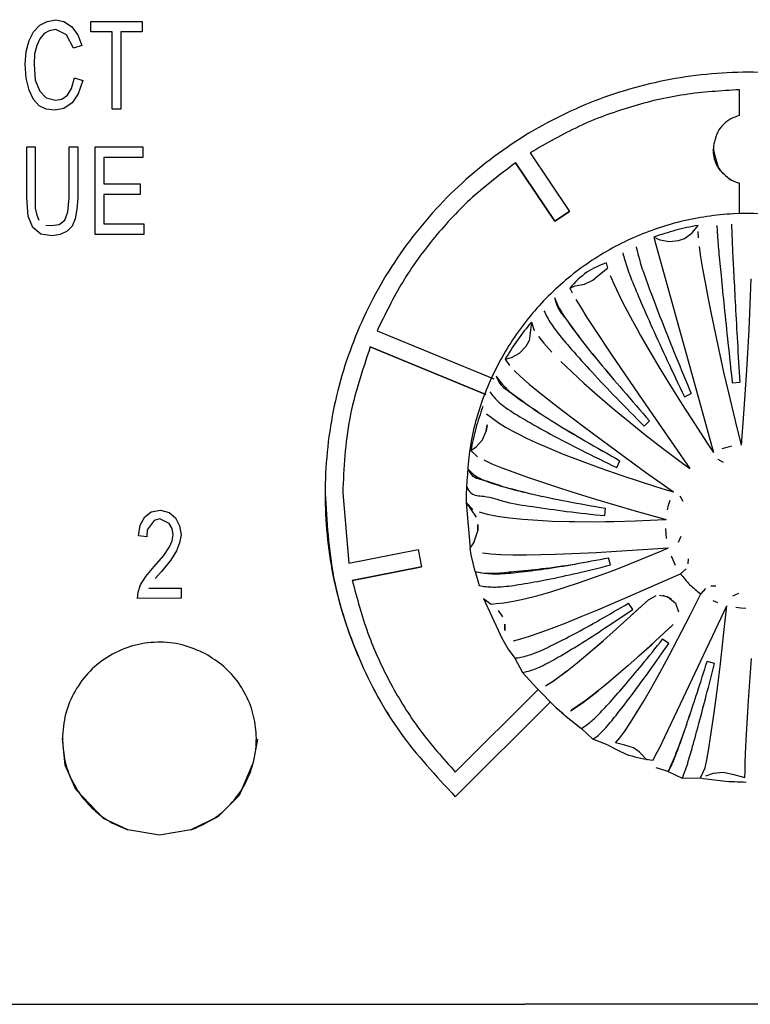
# Model space of a CAD drawing. Header units: millimetres. Extents: x -244 to 510, y -260 to 538.
# Tile 11 of 22: x 89 to 109, y -139 to -111. Entities that reach past the tile are written whole.
import ezdxf

# ---------------------------------------------------------------- set-up
doc = ezdxf.new("R2010")
doc.units = ezdxf.units.MM

msp = doc.modelspace()

# ---------------------------------------------------------------- linework, layer by layer
at = {"color": 7, "linetype": 'Continuous'}
for p, q in [((89.146, -111.145), (89.361, -111.034)), ((89.361, -111.034), (89.606, -110.987)), ((89.606, -110.987), (89.835, -111.034)), ((89.835, -111.034), (90.051, -111.177)), ((90.597, -111.335), (90.597, -111.034)), ((90.597, -111.034), (92.048, -111.034)), ((92.048, -111.034), (92.048, -111.335)), ((88.844, -111.573), (88.973, -111.335)), ((88.973, -111.335), (89.146, -111.145)), ((89.275, -111.383), (89.146, -111.525)), ((89.275, -111.383), (89.146, -111.525)), ((89.419, -111.304), (89.275, -111.383)), ((89.419, -111.304), (89.275, -111.383)), ((89.606, -111.267), (89.419, -111.304)), ((89.606, -111.267), (89.419, -111.304)), ((89.907, -111.414), (89.606, -111.267)), ((89.907, -111.414), (89.606, -111.267)), ((90.051, -111.177), (90.223, -111.414)), ((91.2, -111.335), (90.597, -111.335)), ((91.2, -111.335), (90.597, -111.335)), ((91.2, -113.521), (91.2, -111.335)), ((91.445, -111.335), (91.445, -113.521)), ((92.048, -111.335), (91.445, -111.335)), ((92.048, -111.335), (91.445, -111.335)), ((88.758, -111.889), (88.844, -111.573)), ((89.146, -111.525), (89.06, -111.715)), ((89.146, -111.525), (89.06, -111.715)), ((90.108, -111.794), (89.907, -111.414)), ((90.108, -111.794), (89.907, -111.414)), ((90.223, -111.414), (90.338, -111.715)), ((88.729, -112.248), (88.758, -111.889)), ((89.002, -111.953), (88.988, -112.254)), ((89.002, -111.953), (88.988, -112.254)), ((89.06, -111.715), (89.002, -111.953)), ((89.06, -111.715), (89.002, -111.953)), ((90.338, -111.715), (90.108, -111.794)), ((90.338, -111.715), (90.108, -111.794)), ((88.758, -112.644), (88.729, -112.248)), ((88.758, -112.644), (88.729, -112.248)), ((88.988, -112.254), (89.017, -112.697)), ((88.844, -112.982), (88.758, -112.644)), ((88.844, -112.982), (88.758, -112.644)), ((89.017, -112.697), (89.146, -113.014)), ((90.051, -112.935), (90.137, -112.634)), ((90.137, -112.634), (90.367, -112.713)), ((90.367, -112.713), (90.238, -113.093)), ((90.367, -112.713), (90.238, -113.093)), ((88.973, -113.251), (88.844, -112.982)), ((88.973, -113.251), (88.844, -112.982)), ((89.146, -113.014), (89.333, -113.204)), ((89.936, -113.125), (90.051, -112.935)), ((108.99, -113.704), (108.99, -112.973)), ((89.132, -113.426), (88.973, -113.251)), ((89.132, -113.426), (88.973, -113.251)), ((89.333, -113.204), (89.591, -113.267)), ((89.591, -113.267), (89.778, -113.236)), ((89.778, -113.236), (89.936, -113.125)), ((90.065, -113.341), (89.835, -113.505)), ((90.065, -113.341), (89.835, -113.505)), ((90.238, -113.093), (90.065, -113.341)), ((90.238, -113.093), (90.065, -113.341)), ((89.333, -113.521), (89.132, -113.426)), ((89.333, -113.521), (89.132, -113.426)), ((89.577, -113.552), (89.333, -113.521)), ((89.577, -113.552), (89.333, -113.521)), ((89.835, -113.505), (89.577, -113.552)), ((89.835, -113.505), (89.577, -113.552)), ((91.445, -113.521), (91.2, -113.521)), ((91.445, -113.521), (91.2, -113.521)), ((88.777, -114.594), (89.021, -114.594)), ((88.777, -116.035), (88.777, -114.594)), ((89.021, -114.594), (89.021, -116.336)), ((89.984, -116.035), (89.984, -114.594)), ((89.984, -114.594), (90.228, -114.594)), ((90.228, -114.594), (90.228, -116.035)), ((90.717, -117.075), (90.717, -114.594)), ((90.717, -114.594), (92.067, -114.594)), ((92.067, -114.594), (92.067, -114.895)), ((90.961, -114.895), (90.961, -115.64)), ((92.067, -114.895), (90.961, -114.895)), ((92.067, -114.895), (90.961, -114.895)), ((103.06, -114.762), (104.172, -116.422)), ((102.644, -115.044), (103.756, -116.698)), ((103.756, -116.698), (102.644, -115.044)), ((90.961, -115.64), (91.995, -115.64)), ((91.995, -115.64), (91.995, -115.94)), ((108.99, -116.495), (108.99, -115.624)), ((88.82, -116.558), (88.777, -116.035)), ((88.82, -116.558), (88.777, -116.035)), ((89.941, -116.431), (89.984, -116.035)), ((90.228, -116.035), (90.199, -116.363)), ((90.228, -116.035), (90.199, -116.363)), ((90.961, -115.94), (90.961, -116.78)), ((91.995, -115.94), (90.961, -115.94)), ((91.995, -115.94), (90.961, -115.94)), ((89.021, -116.336), (89.064, -116.526)), ((90.199, -116.363), (90.156, -116.632)), ((90.199, -116.363), (90.156, -116.632)), ((103.756, -116.698), (104.172, -116.422)), ((104.172, -116.422), (103.756, -116.698)), ((88.949, -116.875), (88.82, -116.558)), ((88.949, -116.875), (88.82, -116.558)), ((89.064, -116.526), (89.122, -116.669)), ((89.696, -116.796), (89.855, -116.669)), ((89.855, -116.669), (89.941, -116.431)), ((90.156, -116.632), (90.07, -116.843)), ((90.156, -116.632), (90.07, -116.843)), ((89.179, -117.065), (88.949, -116.875)), ((89.179, -117.065), (88.949, -116.875)), ((89.323, -116.811), (89.481, -116.827)), ((89.481, -116.827), (89.696, -116.796)), ((89.926, -116.98), (89.725, -117.075)), ((89.926, -116.98), (89.725, -117.075)), ((90.07, -116.843), (89.926, -116.98)), ((90.07, -116.843), (89.926, -116.98)), ((90.961, -116.78), (92.096, -116.78)), ((92.096, -116.78), (92.096, -117.081)), ((107.652, -117.032), (107.817, -116.819)), ((89.495, -117.112), (89.179, -117.065)), ((89.495, -117.112), (89.179, -117.065)), ((89.725, -117.075), (89.495, -117.112)), ((89.725, -117.075), (89.495, -117.112)), ((92.096, -117.081), (90.717, -117.075)), ((92.096, -117.081), (90.717, -117.075)), ((106.562, -117.151), (106.73, -117.23)), ((106.562, -117.151), (106.629, -117.399)), ((106.73, -117.23), (106.994, -117.28)), ((106.994, -117.28), (107.261, -117.251)), ((107.261, -117.251), (107.43, -117.187)), ((107.43, -117.187), (107.652, -117.032)), ((107.809, -116.99), (107.822, -117.175)), ((106.629, -117.399), (107.776, -121.507)), ((107.849, -117.416), (107.891, -117.709)), ((107.891, -117.709), (107.946, -118.051)), ((104.974, -118.252), (105.252, -118.035)), ((105.213, -117.879), (105.252, -118.035)), ((107.946, -118.051), (108.015, -118.443)), ((104.596, -118.488), (104.836, -118.37)), ((104.836, -118.37), (104.974, -118.252)), ((105.326, -118.241), (105.426, -118.478)), ((109.313, -118.332), (109.296, -118.827)), ((104.177, -118.598), (104.33, -118.531)), ((104.177, -118.598), (104.246, -118.733)), ((104.33, -118.531), (104.596, -118.488)), ((105.426, -118.478), (105.575, -118.795)), ((108.015, -118.443), (108.093, -118.856)), ((104.351, -118.918), (104.481, -119.133)), ((105.575, -118.795), (105.647, -118.939)), ((105.647, -118.939), (105.749, -119.138)), ((108.093, -118.856), (108.186, -119.327)), ((109.296, -118.827), (109.253, -119.783)), ((104.481, -119.133), (104.665, -119.427)), ((105.749, -119.138), (105.954, -119.522)), ((104.665, -119.427), (104.872, -119.747)), ((108.186, -119.327), (108.298, -119.865)), ((103.089, -119.56), (103.031, -120.089)), ((103.089, -119.56), (103.17, -119.799)), ((104.872, -119.747), (105.375, -120.504)), ((105.954, -119.522), (106.077, -119.744)), ((106.077, -119.744), (106.187, -119.941)), ((98.713, -119.807), (102.028, -121.173)), ((103.288, -119.972), (103.442, -120.163)), ((106.187, -119.941), (106.463, -120.418)), ((108.298, -119.865), (108.543, -120.982)), ((109.253, -119.783), (109.19, -120.927)), ((98.522, -120.267), (101.794, -121.615)), ((101.794, -121.615), (98.522, -120.267)), ((102.757, -120.439), (102.942, -120.246)), ((102.942, -120.246), (103.031, -120.089)), ((103.442, -120.163), (103.668, -120.415)), ((102.343, -120.616), (102.523, -120.569)), ((102.343, -120.616), (102.465, -120.797)), ((102.523, -120.569), (102.757, -120.439)), ((105.375, -120.504), (106.25, -121.787)), ((106.463, -120.418), (106.735, -120.876)), ((103.929, -120.681), (104.234, -120.976)), ((106.735, -120.876), (107.08, -121.441)), ((102.604, -120.939), (102.779, -121.101)), ((102.779, -121.101), (103.03, -121.318)), ((104.234, -120.976), (104.415, -121.145)), ((104.415, -121.145), (104.579, -121.293)), ((108.543, -120.982), (108.679, -121.572)), ((109.19, -120.927), (109.108, -122.16)), ((103.03, -121.318), (103.236, -121.489)), ((104.579, -121.293), (104.963, -121.633)), ((107.08, -121.441), (107.37, -121.903)), ((108.786, -121.283), (108.998, -121.264)), ((103.236, -121.489), (103.73, -121.883)), ((104.963, -121.633), (105.099, -121.75)), ((107.43, -121.679), (107.623, -121.59)), ((107.776, -121.507), (108.255, -123.256)), ((108.679, -121.572), (108.869, -122.364)), ((103.73, -121.883), (104.009, -122.099)), ((105.099, -121.75), (105.383, -121.991)), ((105.383, -121.991), (105.888, -122.408)), ((106.25, -121.787), (107.588, -123.718)), ((107.37, -121.903), (107.715, -122.441)), ((101.821, -122.164), (102.172, -122.432)), ((104.009, -122.099), (104.558, -122.515)), ((109.108, -122.16), (109.04, -123.048)), ((101.838, -122.476), (101.808, -122.654)), ((101.808, -122.654), (101.838, -122.476)), ((102.172, -122.432), (102.353, -122.541)), ((102.353, -122.541), (102.564, -122.656)), ((104.558, -122.515), (105.325, -123.084)), ((105.888, -122.408), (106.31, -122.745)), ((106.292, -122.514), (106.443, -122.364)), ((107.715, -122.441), (108.078, -122.993)), ((108.869, -122.364), (109.04, -123.048)), ((101.701, -122.898), (101.808, -122.654)), ((102.564, -122.656), (102.749, -122.751)), ((102.749, -122.751), (102.916, -122.833)), ((102.916, -122.833), (103.117, -122.927)), ((106.31, -122.745), (106.811, -123.135)), ((101.372, -123.205), (101.525, -123.1)), ((101.525, -123.1), (101.701, -122.898)), ((103.117, -122.927), (103.28, -123.001)), ((103.28, -123.001), (103.533, -123.111)), ((103.533, -123.111), (103.994, -123.303)), ((105.325, -123.084), (106.331, -123.813)), ((108.078, -122.993), (108.255, -123.256)), ((108.499, -123.148), (108.638, -123.107)), ((108.638, -123.107), (108.779, -123.074)), ((101.372, -123.205), (101.561, -123.379)), ((103.994, -123.303), (104.476, -123.491)), ((106.811, -123.135), (107.335, -123.531)), ((101.738, -123.472), (101.969, -123.578)), ((101.969, -123.578), (102.252, -123.694)), ((104.476, -123.491), (105.036, -123.698)), ((105.51, -123.685), (105.6, -123.493)), ((107.335, -123.531), (107.588, -123.718)), ((108.374, -123.445), (108.529, -123.532)), ((102.252, -123.694), (102.588, -123.822)), ((102.588, -123.822), (102.951, -123.952)), ((102.951, -123.952), (103.374, -124.096)), ((105.036, -123.698), (105.467, -123.85)), ((105.467, -123.85), (105.603, -123.896)), ((105.603, -123.896), (106.199, -124.094)), ((106.331, -123.813), (107.121, -124.379)), ((103.374, -124.096), (103.772, -124.226)), ((103.772, -124.226), (104.237, -124.373)), ((106.199, -124.094), (106.821, -124.289)), ((97.74, -124.408), (97.915, -126.4)), ((101.24, -124.439), (101.24, -124.682)), ((104.237, -124.373), (104.912, -124.58)), ((106.821, -124.289), (107.121, -124.379)), ((107.397, -124.654), (107.309, -124.499)), ((101.24, -124.682), (101.522, -125.091)), ((101.24, -124.682), (101.427, -124.878)), ((101.24, -124.682), (101.314, -125.547)), ((104.912, -124.58), (106.065, -124.919)), ((106.946, -124.89), (106.981, -124.749)), ((106.981, -124.749), (107.022, -124.612)), ((91.994, -125.322), (92.123, -125.084)), ((92.123, -125.084), (92.31, -124.942)), ((92.31, -124.942), (92.568, -124.894)), ((92.568, -124.894), (92.813, -124.958)), ((92.813, -124.958), (92.999, -125.116)), ((101.606, -124.947), (101.84, -125.009)), ((101.84, -125.009), (102.129, -125.064)), ((102.129, -125.064), (102.472, -125.112)), ((105.177, -125.051), (105.196, -124.84)), ((106.065, -124.919), (106.91, -125.159)), ((91.951, -125.623), (91.994, -125.322)), ((92.396, -125.19), (92.195, -125.449)), ((92.396, -125.19), (92.195, -125.449)), ((92.554, -125.142), (92.396, -125.19)), ((92.554, -125.142), (92.396, -125.19)), ((92.813, -125.269), (92.554, -125.142)), ((92.813, -125.269), (92.554, -125.142)), ((92.899, -125.412), (92.813, -125.269)), ((92.899, -125.412), (92.813, -125.269)), ((92.999, -125.116), (93.114, -125.338)), ((93.114, -125.338), (93.158, -125.591)), ((101.571, -125.302), (101.568, -125.482)), ((101.568, -125.482), (101.571, -125.302)), ((102.472, -125.112), (102.843, -125.15)), ((102.843, -125.15), (103.277, -125.182)), ((103.277, -125.182), (103.684, -125.203)), ((103.684, -125.203), (104.161, -125.217)), ((104.161, -125.217), (104.302, -125.22)), ((104.302, -125.22), (104.854, -125.223)), ((104.854, -125.223), (105.194, -125.221)), ((105.194, -125.221), (105.433, -125.217)), ((105.433, -125.217), (106.04, -125.2)), ((106.04, -125.2), (106.669, -125.173)), ((106.669, -125.173), (106.91, -125.159)), ((92.181, -125.654), (91.951, -125.623)), ((92.181, -125.654), (91.951, -125.623)), ((92.195, -125.449), (92.181, -125.654)), ((92.195, -125.449), (92.181, -125.654)), ((92.928, -125.591), (92.899, -125.412)), ((92.928, -125.591), (92.899, -125.412)), ((92.899, -125.765), (92.928, -125.591)), ((93.158, -125.591), (93.114, -125.823)), ((93.158, -125.591), (93.114, -125.823)), ((101.314, -125.547), (101.351, -125.968)), ((101.458, -125.818), (101.568, -125.482)), ((106.909, -125.554), (106.9, -125.412)), ((106.924, -125.698), (106.909, -125.554)), ((107.261, -125.806), (107.335, -125.636)), ((92.827, -125.939), (92.899, -125.765)), ((93.114, -125.823), (93.028, -126.045)), ((93.114, -125.823), (93.028, -126.045)), ((101.351, -125.968), (101.458, -125.818)), ((92.396, -126.494), (92.669, -126.177)), ((92.669, -126.177), (92.827, -125.939)), ((93.028, -126.045), (92.856, -126.32)), ((93.028, -126.045), (92.856, -126.32)), ((97.915, -126.4), (99.877, -126.012)), ((99.877, -126.012), (99.974, -126.499)), ((101.386, -126.161), (101.351, -125.968)), ((101.5, -126.634), (101.386, -126.161)), ((101.706, -126.109), (101.937, -126.133)), ((101.937, -126.133), (102.223, -126.15)), ((102.223, -126.15), (102.562, -126.159)), ((102.562, -126.159), (102.95, -126.161)), ((102.95, -126.161), (103.36, -126.155)), ((103.36, -126.155), (103.765, -126.145)), ((103.765, -126.145), (104.239, -126.128)), ((104.239, -126.128), (104.929, -126.095)), ((104.929, -126.095), (105.506, -126.062)), ((105.506, -126.062), (106.979, -125.964)), ((106.184, -126.298), (106.76, -126.058)), ((106.76, -126.058), (106.979, -125.964)), ((92.856, -126.32), (92.597, -126.636)), ((92.856, -126.32), (92.597, -126.636)), ((105.335, -126.449), (105.28, -126.244)), ((105.628, -126.518), (106.184, -126.298)), ((107.118, -126.335), (107.06, -126.204)), ((107.182, -126.465), (107.118, -126.335)), ((107.541, -126.413), (107.544, -126.273)), ((92.152, -126.779), (92.396, -126.494)), ((92.597, -126.636), (92.425, -126.837)), ((92.597, -126.636), (92.425, -126.837)), ((98.012, -126.887), (99.974, -126.499)), ((99.974, -126.499), (98.012, -126.887)), ((101.5, -126.634), (101.607, -127.035)), ((104.588, -126.901), (105.096, -126.719)), ((105.096, -126.719), (105.408, -126.602)), ((105.408, -126.602), (105.628, -126.518)), ((107.103, -126.795), (107.321, -126.697)), ((107.321, -126.697), (107.478, -126.562)), ((91.936, -127.222), (92.008, -127.016)), ((92.008, -127.016), (92.152, -126.779)), ((104.019, -127.092), (104.458, -126.946)), ((104.458, -126.946), (104.588, -126.901)), ((105.961, -127.299), (107.103, -126.795)), ((91.922, -127.396), (91.936, -127.222)), ((92.238, -127.111), (93.158, -127.111)), ((93.158, -127.111), (93.158, -127.391)), ((103.242, -127.324), (103.642, -127.21)), ((103.642, -127.21), (104.019, -127.092)), ((104.972, -127.722), (105.961, -127.299)), ((106.408, -127.435), (106.631, -127.316)), ((106.719, -127.304), (106.948, -127.345)), ((106.82, -127.309), (107.05, -127.401)), ((107.595, -127.872), (107.895, -127.27)), ((108.032, -127.115), (107.895, -127.27)), ((108.323, -127.051), (108.182, -127.054)), ((108.963, -127.261), (108.792, -127.334)), ((93.158, -127.391), (91.922, -127.396)), ((93.158, -127.391), (91.922, -127.396)), ((101.734, -127.401), (101.948, -127.557)), ((101.734, -127.401), (102.208, -128.417)), ((101.948, -127.557), (102.089, -127.54)), ((102.089, -127.54), (102.309, -127.522)), ((102.309, -127.522), (102.579, -127.479)), ((102.579, -127.479), (102.897, -127.411)), ((102.897, -127.411), (103.242, -127.324)), ((105.8, -127.995), (106.408, -127.435)), ((105.963, -127.708), (105.841, -127.534)), ((105.95, -127.858), (106.408, -127.435)), ((106.948, -127.345), (107.178, -127.533)), ((107.178, -127.533), (107.26, -127.778)), ((108.38, -127.522), (108.247, -127.462)), ((102.146, -127.739), (102.271, -127.917)), ((104.506, -127.915), (104.972, -127.722)), ((107.248, -128.546), (107.595, -127.872)), ((107.322, -130.389), (108.63, -127.612)), ((108.543, -128.452), (108.63, -127.612)), ((109.032, -127.672), (108.888, -127.658)), ((109.176, -127.684), (109.032, -127.672)), ((102.334, -128.127), (102.34, -128.31)), ((102.34, -128.31), (102.334, -128.127)), ((103.73, -128.222), (104.077, -128.087)), ((104.077, -128.087), (104.506, -127.915)), ((105.407, -128.349), (105.8, -127.995)), ((107.113, -128.139), (106.345, -128.846)), ((106.919, -128.32), (107.113, -128.139)), ((102.281, -128.572), (102.208, -128.417)), ((102.208, -128.417), (102.281, -128.572)), ((103.04, -128.468), (103.342, -128.365)), ((103.342, -128.365), (103.73, -128.222)), ((105.133, -128.591), (105.407, -128.349)), ((102.281, -128.572), (102.431, -128.841)), ((102.582, -128.598), (102.787, -128.546)), ((102.787, -128.546), (103.04, -128.468)), ((104.694, -128.969), (105.133, -128.591)), ((104.858, -128.83), (105.113, -128.609)), ((106.14, -129.029), (106.506, -128.7)), ((106.506, -128.7), (106.652, -128.565)), ((106.987, -128.677), (106.813, -128.556)), ((106.99, -129.033), (107.248, -128.546)), ((108.452, -129.254), (108.543, -128.452)), ((102.431, -128.841), (102.617, -129.092)), ((104.384, -129.227), (104.694, -128.969)), ((106.345, -128.846), (105.825, -129.308)), ((102.617, -129.092), (102.835, -129.496)), ((104.106, -129.448), (104.384, -129.227)), ((105.838, -129.296), (105.998, -129.156)), ((106.742, -129.489), (106.99, -129.033)), ((108.283, -129.24), (108.077, -129.185)), ((108.349, -130.083), (108.452, -129.254)), ((109.248, -130.294), (109.328, -129.104)), ((103.237, -129.929), (102.835, -129.496)), ((103.863, -129.632), (104.106, -129.448)), ((103.935, -129.578), (104.099, -129.454)), ((105.562, -129.536), (105.218, -129.826)), ((105.825, -129.308), (105.562, -129.536)), ((106.505, -129.911), (106.742, -129.489)), ((103.49, -129.877), (103.657, -129.775)), ((103.521, -129.86), (103.707, -129.742)), ((103.657, -129.775), (103.863, -129.632)), ((103.707, -129.742), (103.935, -129.578)), ((105.218, -129.826), (104.911, -130.075)), ((100.933, -132.322), (103.287, -129.981)), ((103.237, -129.931), (103.786, -130.488)), ((104.911, -130.075), (104.64, -130.283)), ((104.812, -130.153), (104.986, -130.014)), ((106.285, -130.29), (106.505, -129.911)), ((108.274, -130.645), (108.349, -130.083)), ((103.634, -130.334), (100.933, -133.02)), ((100.933, -133.02), (103.634, -130.334)), ((104.363, -130.48), (104.57, -130.336)), ((104.64, -130.283), (104.411, -130.448)), ((104.57, -130.336), (104.812, -130.153)), ((106.073, -130.641), (106.285, -130.29)), ((106.877, -131.319), (107.322, -130.389)), ((109.184, -131.418), (109.248, -130.294)), ((103.786, -130.488), (103.991, -130.659)), ((103.942, -130.634), (104.126, -130.785)), ((104.196, -130.582), (104.363, -130.48)), ((104.411, -130.448), (104.226, -130.565)), ((105.899, -130.917), (106.073, -130.641)), ((108.174, -131.328), (108.274, -130.645)), ((104.126, -130.785), (104.51, -131.083)), ((105.736, -131.159), (105.899, -130.917)), ((104.51, -131.083), (104.836, -131.391)), ((105.596, -131.35), (105.736, -131.159)), ((89.869, -132.127), (89.79, -131.374)), ((95.323, -131.388), (95.204, -132.047)), ((105.27, -131.555), (104.836, -131.391)), ((105.48, -131.489), (105.596, -131.35)), ((105.738, -131.558), (105.48, -131.489)), ((106.729, -131.621), (106.877, -131.319)), ((108.122, -131.653), (108.174, -131.328)), ((109.166, -131.793), (109.184, -131.418)), ((105.988, -131.638), (105.738, -131.558)), ((106.149, -131.751), (105.988, -131.638)), ((106.375, -131.986), (106.149, -131.751)), ((106.624, -131.828), (106.729, -131.621)), ((108.064, -131.979), (108.122, -131.653)), ((95.204, -132.047), (94.799, -132.99)), ((106.542, -131.984), (106.624, -131.828)), ((108.019, -132.203), (108.064, -131.979)), ((109.155, -132.076), (109.166, -131.793)), ((90.174, -132.819), (89.869, -132.127)), ((106.974, -132.31), (106.63, -132.198)), ((106.974, -132.31), (107.369, -132.492)), ((107.884, -132.489), (108.019, -132.203)), ((108.254, -132.351), (108.527, -132.325)), ((108.527, -132.325), (108.795, -132.382)), ((109.147, -132.473), (109.149, -132.303)), ((109.149, -132.303), (109.155, -132.076)), ((107.369, -132.492), (107.884, -132.489)), ((108.041, -132.431), (108.254, -132.351)), ((108.795, -132.382), (109.147, -132.473)), ((90.957, -133.643), (90.174, -132.819)), ((94.799, -132.99), (94.201, -133.595)), ((91.647, -133.961), (90.957, -133.643)), ((94.201, -133.595), (93.433, -133.961)), ((92.54, -134.108), (91.647, -133.961)), ((93.433, -133.961), (92.54, -134.108)), ((47.36, -138.907), (102.9, -138.907)), ((123.517, -138.907), (102.9, -138.907))]:
    msp.add_line(p, q, dxfattribs=at)
for points, knots in [([(117.546, -133.02), (118.096, -132.432), (119.194, -131.255), (120.334, -129.139), (121.066, -126.897), (121.313, -124.561), (121.115, -122.212), (120.446, -119.931), (119.34, -117.825), (117.839, -115.977), (116.002, -114.459), (113.9, -113.33), (111.616, -112.635), (109.24, -112.4), (106.863, -112.635), (104.58, -113.33), (102.478, -114.459), (100.641, -115.977), (99.139, -117.825), (98.033, -119.931), (97.365, -122.212), (97.167, -124.561), (97.413, -126.897), (98.146, -129.139), (99.285, -131.255), (100.384, -132.432), (100.933, -133.02)], [0, 0, 0, 0, 2.406946, 4.811413, 7.139824, 9.446664, 11.806903, 14.168065, 16.531002, 18.896288, 21.264132, 23.634347, 26.00638, 28.379398, 30.752417, 33.12445, 35.494665, 37.862509, 40.227795, 42.590732, 44.951894, 47.312133, 49.618973, 51.947384, 54.351851, 56.758797, 56.758797, 56.758797, 56.758797]), ([(108.99, -112.973), (108.467, -113.005), (107.423, -113.068), (105.893, -113.434), (104.417, -113.975), (103.512, -114.5), (103.06, -114.762)], [0, 0, 0, 0, 1.56722, 3.134079, 4.70029, 6.265616, 6.265616, 6.265616, 6.265616]), ([(108.99, -112.973), (108.467, -113.005), (107.423, -113.068), (105.893, -113.434), (104.417, -113.975), (103.512, -114.5), (103.06, -114.762)], [0, 0, 0, 0, 1.56722, 3.134079, 4.70029, 6.265616, 6.265616, 6.265616, 6.265616]), ([(108.99, -113.704), (108.906, -113.732), (108.74, -113.789), (108.528, -113.952), (108.356, -114.172), (108.281, -114.424), (108.234, -114.69), (108.326, -114.936), (108.375, -115.199), (108.558, -115.369), (108.735, -115.54), (108.899, -115.594), (108.99, -115.624)], [0, 0, 0, 0, 0.262658, 0.524995, 0.790692, 1.084945, 1.306466, 1.5834, 1.859996, 2.084077, 2.310574, 2.593201, 2.593201, 2.593201, 2.593201]), ([(108.24, -114.661), (108.244, -114.734), (108.253, -114.88), (108.323, -115.066), (108.411, -115.241), (108.574, -115.384), (108.755, -115.546), (108.917, -115.6), (108.99, -115.624)], [0, 0, 0, 0, 0.21806, 0.436231, 0.590277, 0.799693, 1.080758, 1.307816, 1.307816, 1.307816, 1.307816]), ([(102.644, -115.044), (102.228, -115.359), (101.395, -115.988), (100.327, -117.137), (99.401, -118.403), (98.943, -119.339), (98.713, -119.807)], [0, 0, 0, 0, 1.563909, 3.126654, 4.688254, 6.248811, 6.248811, 6.248811, 6.248811]), ([(102.644, -115.044), (102.228, -115.359), (101.395, -115.988), (100.327, -117.137), (99.401, -118.403), (98.943, -119.339), (98.713, -119.807)], [0, 0, 0, 0, 1.563909, 3.126654, 4.688254, 6.248811, 6.248811, 6.248811, 6.248811]), ([(114.44, -118.393), (114.037, -118.087), (113.231, -117.474), (111.829, -116.864), (110.347, -116.51), (108.823, -116.446), (107.314, -116.667), (105.874, -117.169), (104.555, -117.931), (103.404, -118.927), (102.462, -120.122), (101.769, -121.472), (101.323, -122.928), (101.268, -123.935), (101.24, -124.439)], [0, 0, 0, 0, 1.513931, 3.029209, 4.545441, 6.062099, 7.578596, 9.094365, 10.608945, 12.122042, 13.633572, 15.143677, 16.6527, 18.16114, 18.16114, 18.16114, 18.16114]), ([(107.817, -116.819), (107.604, -116.861), (107.179, -116.947), (106.768, -117.083), (106.562, -117.151)], [0, 0, 0, 0, 0.6494, 1.298656, 1.298656, 1.298656, 1.298656]), ([(108.348, -116.819), (108.352, -116.891), (108.368, -117.135), (108.406, -117.61), (108.474, -118.306), (108.562, -119.173), (108.668, -120.186), (108.745, -120.905), (108.786, -121.283)], [0, 0, 0, 0, 0.216339, 0.731218, 1.429689, 2.313958, 3.346825, 4.484825, 4.484825, 4.484825, 4.484825]), ([(108.765, -116.784), (108.768, -116.856), (108.776, -117.1), (108.796, -117.576), (108.832, -118.275), (108.879, -119.146), (108.935, -120.163), (108.977, -120.886), (108.998, -121.264)], [0, 0, 0, 0, 0.216574, 0.731919, 1.43078, 2.315393, 3.34853, 4.486708, 4.486708, 4.486708, 4.486708]), ([(108.765, -116.784), (108.768, -116.856), (108.776, -117.1), (108.796, -117.576), (108.832, -118.275), (108.879, -119.146), (108.935, -120.163), (108.977, -120.886), (108.998, -121.264)], [0, 0, 0, 0, 0.216574, 0.731919, 1.43078, 2.315393, 3.34853, 4.486708, 4.486708, 4.486708, 4.486708]), ([(106.063, -117.424), (106.078, -117.493), (106.132, -117.727), (106.271, -118.177), (106.513, -118.826), (106.824, -119.634), (107.202, -120.575), (107.478, -121.241), (107.623, -121.59)], [0, 0, 0, 0, 0.21231, 0.719182, 1.410984, 2.289362, 3.317586, 4.45252, 4.45252, 4.45252, 4.45252]), ([(106.063, -117.424), (106.078, -117.493), (106.132, -117.727), (106.271, -118.177), (106.513, -118.826), (106.824, -119.634), (107.202, -120.575), (107.478, -121.241), (107.623, -121.59)], [0, 0, 0, 0, 0.21231, 0.719182, 1.410984, 2.289362, 3.317586, 4.45252, 4.45252, 4.45252, 4.45252]), ([(105.683, -117.6), (105.7, -117.668), (105.761, -117.899), (105.917, -118.341), (106.187, -118.976), (106.535, -119.768), (106.958, -120.688), (107.267, -121.338), (107.43, -121.679)], [0, 0, 0, 0, 0.211126, 0.71565, 1.405499, 2.282154, 3.309016, 4.443047, 4.443047, 4.443047, 4.443047]), ([(105.213, -117.879), (105.023, -117.957), (104.625, -118.119), (104.331, -118.434), (104.177, -118.598)], [0, 0, 0, 0, 0.607884, 1.274195, 1.274195, 1.274195, 1.274195]), ([(103.743, -118.867), (103.767, -118.953), (103.829, -119.18), (104.129, -119.54), (104.503, -120.08), (105.05, -120.744), (105.704, -121.526), (106.187, -122.074), (106.443, -122.364)], [0, 0, 0, 0, 0.26299, 0.701654, 1.376958, 2.245016, 3.276669, 4.436763, 4.436763, 4.436763, 4.436763]), ([(103.743, -118.867), (103.77, -118.931), (103.86, -119.144), (104.098, -119.537), (104.511, -120.075), (105.047, -120.746), (105.705, -121.526), (106.187, -122.074), (106.443, -122.364)], [0, 0, 0, 0, 0.206085, 0.696357, 1.371661, 2.239719, 3.271372, 4.431466, 4.431466, 4.431466, 4.431466]), ([(103.446, -119.239), (103.475, -119.299), (103.574, -119.504), (103.831, -119.877), (104.27, -120.386), (104.837, -121.017), (105.525, -121.742), (106.028, -122.248), (106.292, -122.514)], [0, 0, 0, 0, 0.1997, 0.681642, 1.352827, 2.213007, 3.226822, 4.352102, 4.352102, 4.352102, 4.352102]), ([(103.089, -119.56), (102.954, -119.729), (102.684, -120.066), (102.457, -120.433), (102.343, -120.616)], [0, 0, 0, 0, 0.647326, 1.29438, 1.29438, 1.29438, 1.29438]), ([(98.522, -120.267), (98.295, -120.938), (97.84, -122.282), (97.773, -123.699), (97.74, -124.408)], [0, 0, 0, 0, 2.114779, 4.23252, 4.23252, 4.23252, 4.23252]), ([(98.522, -120.267), (98.295, -120.938), (97.84, -122.282), (97.773, -123.699), (97.74, -124.408)], [0, 0, 0, 0, 2.114779, 4.23252, 4.23252, 4.23252, 4.23252]), ([(102.087, -121.086), (102.117, -121.162), (102.202, -121.368), (102.591, -121.603), (103.079, -121.995), (103.79, -122.437), (104.642, -122.955), (105.268, -123.306), (105.6, -123.493)], [0, 0, 0, 0, 0.241544, 0.65654, 1.303003, 2.144696, 3.154083, 4.297168, 4.297168, 4.297168, 4.297168]), ([(102.087, -121.086), (102.121, -121.138), (102.241, -121.317), (102.556, -121.618), (103.089, -121.986), (103.787, -122.441), (104.643, -122.954), (105.268, -123.306), (105.6, -123.493)], [0, 0, 0, 0, 0.189038, 0.645162, 1.291625, 2.133318, 3.142705, 4.28579, 4.28579, 4.28579, 4.28579]), ([(101.909, -121.541), (101.946, -121.589), (102.073, -121.757), (102.403, -122.031), (102.954, -122.362), (103.672, -122.768), (104.543, -123.219), (105.176, -123.524), (105.51, -123.685)], [0, 0, 0, 0, 0.182393, 0.630492, 1.274142, 2.110061, 3.104545, 4.216589, 4.216589, 4.216589, 4.216589]), ([(101.711, -121.959), (101.641, -122.163), (101.503, -122.572), (101.416, -122.994), (101.372, -123.205)], [0, 0, 0, 0, 0.646329, 1.292513, 1.292513, 1.292513, 1.292513]), ([(101.293, -123.734), (101.328, -123.798), (101.427, -123.979), (101.858, -124.062), (102.402, -124.279), (103.191, -124.455), (104.136, -124.659), (104.828, -124.777), (105.196, -124.84)], [0, 0, 0, 0, 0.213061, 0.597531, 1.207163, 2.015405, 2.996494, 4.117715, 4.117715, 4.117715, 4.117715]), ([(101.293, -123.734), (101.332, -123.773), (101.467, -123.911), (101.826, -124.096), (102.412, -124.263), (103.187, -124.461), (104.137, -124.657), (104.828, -124.776), (105.196, -124.84)], [0, 0, 0, 0, 0.16632, 0.577643, 1.187275, 1.995517, 2.976606, 4.097827, 4.097827, 4.097827, 4.097827]), ([(101.256, -124.226), (101.289, -124.295), (101.381, -124.485), (101.842, -124.486), (102.386, -124.689), (103.186, -124.8), (104.128, -124.943), (104.814, -125.014), (105.177, -125.051)], [0, 0, 0, 0, 0.21587, 0.598802, 1.208085, 2.013866, 2.984202, 4.079346, 4.079346, 4.079346, 4.079346]), ([(97.24, -124.408), (97.287, -125.21), (97.38, -126.815), (98.137, -129.118), (99.285, -131.255), (100.383, -132.432), (100.933, -133.02)], [0, 0, 0, 0, 2.401511, 4.804063, 7.208529, 9.615475, 9.615475, 9.615475, 9.615475]), ([(101.24, -124.439), (101.24, -124.449), (101.24, -124.53), (101.24, -124.611), (101.24, -124.682)], [0, 0, 0, 0, 0.030412, 0.2432961, 0.2432961, 0.2432961, 0.2432961]), ([(101.5, -126.634), (101.56, -126.647), (101.745, -126.687), (102.114, -126.691), (102.677, -126.619), (103.43, -126.557), (104.328, -126.428), (104.957, -126.306), (105.28, -126.244)], [0, 0, 0, 0, 0.186523, 0.565399, 1.096899, 1.892662, 2.829114, 3.815929, 3.815929, 3.815929, 3.815929]), ([(101.5, -126.634), (101.563, -126.648), (101.772, -126.692), (102.183, -126.711), (102.771, -126.653), (103.5, -126.562), (104.353, -126.422), (104.96, -126.305), (105.28, -126.244)], [0, 0, 0, 0, 0.195981, 0.640151, 1.225453, 1.967503, 2.842164, 3.820246, 3.820246, 3.820246, 3.820246]), ([(101.607, -127.035), (101.67, -127.045), (101.877, -127.078), (102.283, -127.076), (102.862, -126.987), (103.58, -126.858), (104.422, -126.675), (105.019, -126.527), (105.335, -126.449)], [0, 0, 0, 0, 0.191705, 0.628887, 1.209191, 1.94693, 2.818103, 3.793627, 3.793627, 3.793627, 3.793627]), ([(107.321, -126.697), (107.404, -126.805), (107.57, -127.021), (107.786, -127.187), (107.895, -127.27)], [0, 0, 0, 0, 0.4064695, 0.8133268, 0.8133268, 0.8133268, 0.8133268]), ([(98.012, -126.887), (98.145, -127.391), (98.412, -128.398), (99.071, -129.819), (99.893, -131.154), (100.586, -131.933), (100.933, -132.322)], [0, 0, 0, 0, 1.55939, 3.119542, 4.680666, 6.2429, 6.2429, 6.2429, 6.2429]), ([(102.617, -129.092), (102.676, -129.084), (102.868, -129.056), (103.228, -128.943), (103.723, -128.706), (104.337, -128.393), (105.059, -127.994), (105.569, -127.694), (105.841, -127.534)], [0, 0, 0, 0, 0.177201, 0.582742, 1.124698, 1.820141, 2.65171, 3.597982, 3.597982, 3.597982, 3.597982]), ([(102.617, -129.092), (102.676, -129.084), (102.868, -129.056), (103.228, -128.943), (103.723, -128.706), (104.337, -128.393), (105.059, -127.994), (105.569, -127.694), (105.841, -127.534)], [0, 0, 0, 0, 0.177201, 0.582742, 1.124698, 1.820141, 2.65171, 3.597982, 3.597982, 3.597982, 3.597982]), ([(102.835, -129.496), (102.889, -129.486), (103.07, -129.451), (103.414, -129.313), (103.892, -129.042), (104.495, -128.681), (105.201, -128.227), (105.699, -127.888), (105.963, -127.708)], [0, 0, 0, 0, 0.162817, 0.553973, 1.102144, 1.812307, 2.661148, 3.620173, 3.620173, 3.620173, 3.620173]), ([(93.849, -128.969), (93.632, -128.873), (93.198, -128.679), (92.481, -128.612), (91.774, -128.715), (91.117, -128.999), (90.553, -129.439), (90.124, -130.008), (89.843, -130.668), (89.808, -131.139), (89.79, -131.374)], [0, 0, 0, 0, 0.708002, 1.416457, 2.124871, 2.832762, 3.539781, 4.245809, 4.950983, 5.655667, 5.655667, 5.655667, 5.655667]), ([(104.51, -131.083), (104.552, -131.057), (104.697, -130.966), (104.955, -130.741), (105.302, -130.362), (105.741, -129.864), (106.256, -129.248), (106.619, -128.797), (106.813, -128.556)], [0, 0, 0, 0, 0.148741, 0.510557, 1.022583, 1.691855, 2.501253, 3.429672, 3.429672, 3.429672, 3.429672]), ([(104.51, -131.083), (104.552, -131.057), (104.697, -130.966), (104.955, -130.741), (105.302, -130.362), (105.741, -129.864), (106.256, -129.248), (106.619, -128.797), (106.813, -128.556)], [0, 0, 0, 0, 0.148741, 0.510557, 1.022583, 1.691855, 2.501253, 3.429672, 3.429672, 3.429672, 3.429672]), ([(104.836, -131.391), (104.873, -131.365), (105.006, -131.27), (105.242, -131.028), (105.566, -130.621), (105.98, -130.082), (106.465, -129.419), (106.806, -128.935), (106.987, -128.677)], [0, 0, 0, 0, 0.13625, 0.487445, 1.009032, 1.696621, 2.527191, 3.472592, 3.472592, 3.472592, 3.472592]), ([(93.433, -133.961), (93.629, -133.879), (94.021, -133.716), (94.517, -133.308), (94.911, -132.807), (95.179, -132.227), (95.305, -131.602), (95.284, -130.965), (95.116, -130.35), (94.81, -129.791), (94.388, -129.308), (94.028, -129.082), (93.849, -128.969)], [0, 0, 0, 0, 0.634519, 1.268318, 1.90132, 2.533612, 3.165434, 3.797124, 4.429049, 5.061525, 5.694753, 6.328773, 6.328773, 6.328773, 6.328773]), ([(106.974, -132.31), (106.98, -132.296), (107.028, -132.184), (107.154, -131.897), (107.345, -131.414), (107.562, -130.772), (107.811, -130.02), (107.984, -129.476), (108.077, -129.185)], [0, 0, 0, 0, 0.045727, 0.36582, 0.939573, 1.603453, 2.398549, 3.31543, 3.31543, 3.31543, 3.31543]), ([(106.974, -132.31), (106.994, -132.272), (107.067, -132.137), (107.189, -131.844), (107.354, -131.38), (107.564, -130.769), (107.811, -130.02), (107.984, -129.476), (108.077, -129.185)], [0, 0, 0, 0, 0.127971, 0.459759, 0.952189, 1.604518, 2.399615, 3.316495, 3.316495, 3.316495, 3.316495]), ([(107.369, -132.492), (107.385, -132.456), (107.444, -132.32), (107.543, -132.019), (107.679, -131.537), (107.855, -130.894), (108.061, -130.11), (108.206, -129.543), (108.283, -129.24)], [0, 0, 0, 0, 0.118019, 0.443589, 0.948897, 1.622789, 2.442291, 3.379395, 3.379395, 3.379395, 3.379395]), ([(89.79, -131.374), (89.801, -131.563), (89.824, -131.94), (90.005, -132.481), (90.285, -132.976), (90.665, -133.4), (91.121, -133.746), (91.471, -133.889), (91.647, -133.961)], [0, 0, 0, 0, 0.564294, 1.128846, 1.693867, 2.259492, 2.825753, 3.392574, 3.392574, 3.392574, 3.392574]), ([(105.27, -131.555), (105.462, -131.661), (105.86, -131.881), (106.309, -131.949), (106.542, -131.984)], [0, 0, 0, 0, 0.653013, 1.352029, 1.352029, 1.352029, 1.352029]), ([(107.884, -132.489), (108.099, -132.521), (108.527, -132.586), (108.961, -132.598), (109.177, -132.604)], [0, 0, 0, 0, 0.649509, 1.299068, 1.299068, 1.299068, 1.299068])]:
    msp.add_open_spline(points, degree=3, knots=knots, dxfattribs=at)

doc.saveas('drawing.dxf')
